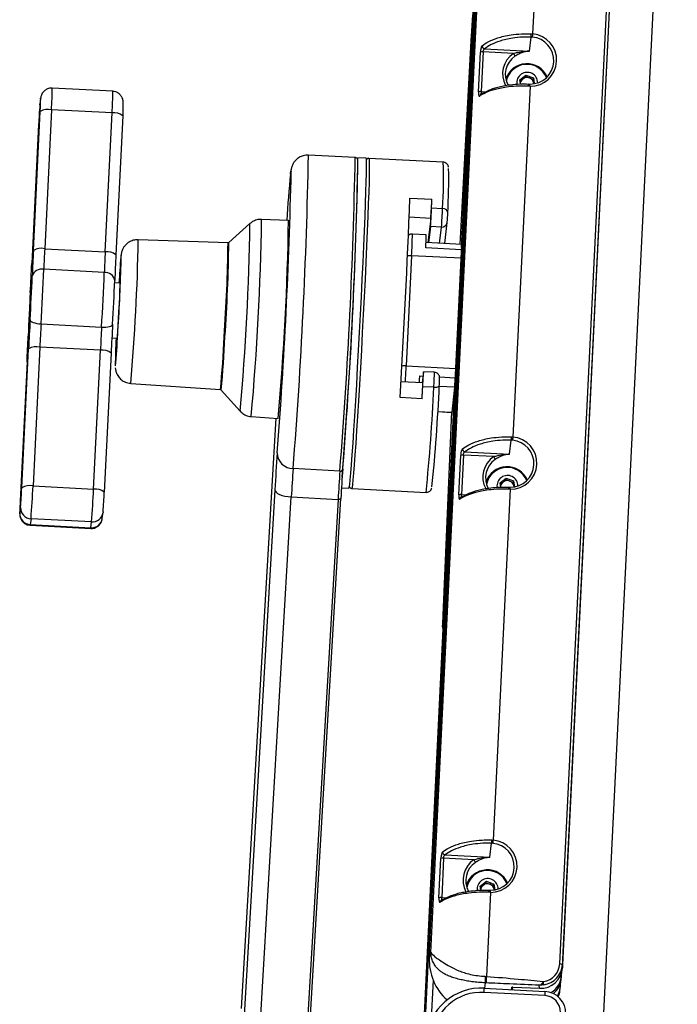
# Model space of a CAD drawing. Header units: millimetres. Extents: x 9 to 583, y 10 to 410.
# Tile 6 of 107: x 82 to 105, y 90 to 126. Entities that reach past the tile are written whole.
import ezdxf

# ---------------------------------------------------------------- set-up
doc = ezdxf.new("R2010")
doc.units = ezdxf.units.MM

msp = doc.modelspace()

# ---------------------------------------------------------------- linework, layer by layer
at = {"color": 7, "linetype": 'Continuous', "lineweight": 25}
for p, q in [((105.4601, 144.348), (102.6857, 87.7705)), ((96.3381, 89.7962), (98.9174, 142.3938)), ((101.1913, 91.5608), (103.6784, 142.2781)), ((103.7757, 142.2523), (101.2886, 91.535)), ((98.8395, 141.7438), (96.2894, 89.7403)), ((101.3412, 92.4639), (103.7297, 141.1697)), ((96.4589, 91.7889), (98.8468, 140.4846)), ((96.5115, 91.9733), (98.8994, 140.669)), ((100.8317, 138.0571), (100.2072, 125.3215)), ((96.9948, 104.5136), (98.0405, 125.8375)), ((97.6332, 117.5632), (98.0365, 125.7868)), ((97.984, 125.2913), (97.5721, 117.6802)), ((100.0926, 124.698), (100.1508, 125.2064)), ((100.1949, 125.2033), (100.1508, 125.2064)), ((98.4685, 124.7829), (100.0926, 124.698)), ((98.2453, 123.2214), (98.3156, 124.6551)), ((98.4151, 124.6668), (98.3448, 123.2331)), ((99.5139, 124.6094), (98.4151, 124.6668)), ((99.7438, 123.654), (99.9688, 123.8293)), ((99.7508, 123.6091), (99.8496, 123.6861)), ((99.8496, 123.6861), (99.9621, 123.7737)), ((99.9621, 123.7737), (99.9688, 123.8293)), ((99.9621, 123.7737), (100.0966, 123.722)), ((99.9688, 123.8293), (100.2378, 123.7258)), ((100.0966, 123.722), (100.2311, 123.6702)), ((100.2311, 123.6702), (100.2378, 123.7258)), ((100.2311, 123.6702), (100.2531, 123.5307)), ((100.2378, 123.7258), (100.2709, 123.5155)), ((84.9712, 123.2377), (82.7744, 123.3526)), ((100.1142, 123.425), (99.4897, 110.6894)), ((99.7675, 123.5035), (99.7438, 123.654)), ((100.0673, 123.5026), (100.1114, 123.5016)), ((100.2531, 123.5307), (100.2559, 123.513)), ((100.2552, 123.5129), (100.2531, 123.5307)), ((82.3515, 122.9601), (82.3259, 122.7463)), ((82.3538, 122.9868), (82.3281, 122.773)), ((82.3515, 122.9601), (82.3538, 122.9868)), ((82.3259, 122.7463), (82.3281, 122.773)), ((82.0909, 117.4602), (82.3382, 122.5032)), ((82.3382, 122.5032), (82.3421, 122.5844)), ((82.7478, 122.5678), (82.5005, 117.5249)), ((84.9446, 122.4529), (82.7478, 122.5678)), ((84.6973, 117.41), (84.9446, 122.4529)), ((85.3337, 122.3465), (85.0864, 117.3036)), ((82.2818, 122.0327), (82.0345, 116.9898)), ((93.7715, 120.831), (92.074, 120.9197)), ((94.1709, 120.8101), (93.8714, 120.8257)), ((96.9668, 120.6639), (94.2708, 120.8048)), ((95.7536, 119.364), (96.5524, 119.3223)), ((96.5411, 119.0058), (96.9405, 118.9849)), ((89.9481, 118.4342), (89.183, 117.745)), ((91.3496, 118.5543), (90.3712, 118.5884)), ((96.5134, 118.6235), (96.4077, 117.7411)), ((96.5028, 118.3281), (96.4324, 117.7398)), ((96.9022, 118.3072), (96.5028, 118.3281)), ((97.0182, 117.7092), (97.1104, 118.4785)), ((97.1104, 118.4785), (97.1115, 118.4919)), ((96.3442, 118.0279), (95.8449, 118.0541)), ((89.1554, 117.735), (85.8954, 117.8485)), ((97.635, 117.6769), (96.3397, 117.7447)), ((82.5005, 117.5249), (84.6973, 117.41)), ((95.8183, 117.2693), (95.6222, 113.2698)), ((84.6641, 116.664), (82.4673, 116.7789)), ((85.2278, 116.2709), (85.0413, 116.2806)), ((82.37, 114.7951), (84.5668, 114.6802)), ((84.9395, 114.2832), (85.1234, 114.2736)), ((81.6685, 108.8465), (81.9158, 113.8894)), ((82.3254, 113.9541), (82.0781, 108.9112)), ((84.5222, 113.8392), (82.3254, 113.9541)), ((84.2749, 108.7963), (84.5222, 113.8392)), ((84.9113, 113.7328), (84.664, 108.6899)), ((81.8594, 113.419), (81.6121, 108.3761)), ((96.244, 113.0508), (96.1966, 112.6544)), ((96.6452, 113.0392), (96.2458, 113.0601)), ((85.6228, 112.635), (88.8768, 112.4078)), ((96.2219, 112.6531), (95.4319, 112.6944)), ((96.9936, 104.5215), (97.3969, 112.7451)), ((88.9032, 112.395), (89.5923, 111.6297)), ((96.6222, 112.4946), (96.2228, 112.5154)), ((97.3797, 112.4977), (97.2714, 111.5929)), ((96.1972, 112.0794), (95.3984, 112.1212)), ((96.7665, 111.6099), (97.2696, 111.5836)), ((97.2688, 111.6006), (96.9508, 104.2211)), ((89.6447, 89.9393), (90.8973, 111.3695)), ((89.997, 111.4323), (90.9736, 111.3641)), ((99.3751, 110.0659), (99.4333, 110.5742)), ((99.4773, 110.5712), (99.4333, 110.5742)), ((97.751, 110.1508), (99.3751, 110.0659)), ((97.5277, 108.5893), (97.598, 110.023)), ((97.6976, 110.0347), (97.6273, 108.601)), ((98.7963, 109.9772), (97.6976, 110.0347)), ((93.2153, 109.4516), (91.5178, 109.5404)), ((99.0262, 109.0219), (99.2512, 109.1972)), ((99.05, 108.8714), (99.0262, 109.0219)), ((99.0333, 108.977), (99.1321, 109.054)), ((99.1321, 109.054), (99.2446, 109.1416)), ((99.2446, 109.1416), (99.2512, 109.1972)), ((99.2446, 109.1416), (99.3791, 109.0898)), ((99.2512, 109.1972), (99.5202, 109.0936)), ((99.3791, 109.0898), (99.5136, 109.038)), ((99.5136, 109.038), (99.5202, 109.0936)), ((99.5136, 109.038), (99.5356, 108.8986)), ((99.5202, 109.0936), (99.5534, 108.8834)), ((82.0781, 108.9112), (84.2749, 108.7963)), ((90.8546, 108.7752), (89.6008, 87.3257)), ((93.2709, 108.8407), (93.5443, 108.8264)), ((93.6441, 108.8212), (96.3402, 108.6802)), ((99.3967, 108.7929), (98.7721, 96.0572)), ((99.3497, 108.8705), (99.3939, 108.8695)), ((99.5356, 108.8986), (99.5383, 108.8809)), ((99.5377, 108.8808), (99.5356, 108.8986)), ((90.1961, 87.0637), (91.4498, 108.5133)), ((91.4498, 108.5133), (93.1473, 108.4245)), ((93.1473, 108.4245), (91.8936, 86.975)), ((91.9941, 87.0082), (93.2478, 108.4577)), ((81.5988, 107.9191), (81.6244, 108.1329)), ((84.5921, 107.7358), (84.6177, 107.9496)), ((84.62, 107.9763), (84.6177, 107.9496)), ((82.0047, 107.7219), (81.9791, 107.508)), ((84.2014, 107.607), (82.0047, 107.7219)), ((84.1758, 107.3931), (84.2014, 107.607)), ((81.9747, 107.4849), (84.1714, 107.37)), ((81.9791, 107.508), (84.1758, 107.3931)), ((96.9795, 104.2219), (96.2694, 89.7413)), ((96.9823, 104.2749), (96.9801, 104.2219)), ((96.9438, 103.8173), (96.9569, 103.9268)), ((98.6575, 95.4338), (98.7158, 95.9421)), ((98.7598, 95.9391), (98.7158, 95.9421)), ((97.0334, 95.5187), (98.6575, 95.4338)), ((96.8102, 93.9571), (96.8805, 95.3909)), ((96.98, 95.4026), (96.9097, 93.9688)), ((98.0788, 95.3451), (96.98, 95.4026)), ((98.3087, 94.3898), (98.5337, 94.5651)), ((98.3324, 94.2393), (98.3087, 94.3898)), ((98.3158, 94.3449), (98.4145, 94.4218)), ((98.4145, 94.4218), (98.527, 94.5095)), ((98.527, 94.5095), (98.5337, 94.5651)), ((98.527, 94.5095), (98.6615, 94.4577)), ((98.5337, 94.5651), (98.8027, 94.4615)), ((98.6615, 94.4577), (98.796, 94.4059)), ((98.796, 94.4059), (98.8027, 94.4615)), ((98.796, 94.4059), (98.818, 94.2665)), ((98.8027, 94.4615), (98.8358, 94.2513)), ((98.6791, 94.1608), (98.5295, 91.1103)), ((98.6322, 94.2383), (98.6763, 94.2374)), ((98.818, 94.2665), (98.8208, 94.2488)), ((98.8201, 94.2487), (98.818, 94.2665)), ((101.3208, 92.0054), (101.3412, 92.4639)), ((96.4589, 91.7889), (96.5115, 91.9733)), ((101.2921, 91.421), (101.3208, 92.0054)), ((101.2886, 91.535), (101.2921, 91.421)), ((101.2604, 91.1508), (101.2656, 91.2555)), ((98.515, 90.874), (98.4859, 90.8754)), ((98.4922, 91.1121), (98.5295, 91.1103)), ((100.4557, 90.6776), (100.4522, 90.7917)), ((101.1588, 90.7246), (101.2032, 90.8209)), ((101.2168, 90.7542), (101.223, 90.8805)), ((101.244, 90.9885), (101.2568, 91.1047)), ((98.4517, 90.5268), (98.4562, 90.6792)), ((100.6485, 90.412), (98.4517, 90.5268)), ((98.4562, 90.6792), (100.6529, 90.5643)), ((99.4428, 90.6276), (99.4523, 90.7138)), ((99.4923, 90.7217), (100.4557, 90.6776)), ((100.6529, 90.5643), (100.6485, 90.412)), ((101.2008, 90.5957), (101.2131, 90.708))]:
    msp.add_line(p, q, dxfattribs=at)
at = {"color": 8, "linetype": 'Continuous', "lineweight": 25}
for p, q in [((96.2854, 89.7405), (98.8371, 141.7736)), ((98.0381, 125.7902), (98.0365, 125.7868)), ((98.3448, 123.2331), (98.5186, 123.224)), ((96.5134, 118.6235), (95.7276, 118.6646)), ((96.8318, 117.7189), (96.9022, 118.3072)), ((97.6157, 117.1753), (95.8183, 117.2693)), ((97.631, 117.4881), (96.3321, 117.5561)), ((95.6222, 113.2698), (97.4196, 113.1758)), ((96.1041, 112.9063), (96.226, 112.8999)), ((96.8326, 112.8682), (97.403, 112.8384)), ((97.3797, 112.4977), (96.8212, 112.5269)), ((96.767, 111.6192), (97.2714, 111.5929)), ((97.6273, 108.601), (97.8011, 108.5919)), ((96.9936, 104.5215), (96.9953, 104.5248)), ((96.9823, 104.2749), (96.2696, 89.7413)), ((96.9097, 93.9688), (97.0836, 93.9597)), ((96.5989, 90.9706), (96.5429, 89.8285)), ((98.4859, 90.8754), (98.4643, 90.6787)), ((99.4771, 90.7217), (99.4724, 90.626))]:
    msp.add_line(p, q, dxfattribs=at)
at = {"color": 7, "linetype": 'Continuous', "lineweight": 25, "flags": 128}
for points in [[(100.059, 123.4263), (100.06, 123.4447), (100.0611, 123.4616), (100.0623, 123.4764), (100.0634, 123.4885), (100.0645, 123.4974), (100.0656, 123.5028), (100.0665, 123.5046), (100.0673, 123.5026)], [(85.3431, 122.55), (85.3391, 122.4582), (85.3337, 122.3465)], [(93.5443, 108.8264), (93.5557, 108.861), (93.5706, 108.9654), (93.5889, 109.1384), (93.6103, 109.378), (93.6347, 109.6814), (93.6616, 110.0451), (93.6909, 110.4646), (93.7221, 110.9353), (93.7549, 111.4514), (93.7889, 112.007), (93.8237, 112.5956), (93.8589, 113.2103), (93.8941, 113.8438), (93.9289, 114.4887), (93.9628, 115.1374), (93.9955, 115.7825), (94.0266, 116.4162), (94.0557, 117.0312), (94.0825, 117.6203), (94.1066, 118.1765), (94.1278, 118.6933), (94.1459, 119.1647), (94.1605, 119.5851), (94.1717, 119.9497), (94.1791, 120.2541), (94.1828, 120.4948), (94.1826, 120.6689), (94.1787, 120.7744), (94.171, 120.8101), (94.1709, 120.8101)], [(96.4176, 117.7406), (96.4175, 117.7413), (96.4153, 117.7525), (96.4126, 117.7522), (96.4093, 117.741)], [(81.9321, 114.5617), (81.9273, 114.543), (81.9265, 114.597), (81.9295, 114.7193), (81.9363, 114.8999), (81.9462, 115.1242), (81.9585, 115.3741), (81.9721, 115.6293), (81.9859, 115.8691), (81.9989, 116.0741), (82.01, 116.2278), (82.0182, 116.3175), (82.0229, 116.3362), (82.0238, 116.2822), (82.0208, 116.16), (82.014, 115.9794), (82.0041, 115.755), (81.9918, 115.5052), (81.9782, 115.25), (81.9644, 115.0101), (81.9514, 114.8051), (81.9403, 114.6515), (81.9321, 114.5617)], [(85.2175, 116.2714), (85.2204, 116.3004), (85.2261, 116.3309), (85.2279, 116.2892), (85.2259, 116.1782), (85.22, 116.0055), (85.2108, 115.7828), (85.1989, 115.5254), (85.1849, 115.2508), (85.1701, 114.9776)], [(81.9715, 114.9407), (81.979, 114.916), (82.0016, 114.8914), (82.0383, 114.8679), (82.0879, 114.8464), (82.1483, 114.8277), (82.2172, 114.8126), (82.2921, 114.8016), (82.37, 114.7951)], [(84.5668, 114.6802), (84.6447, 114.6785), (84.7197, 114.6817), (84.7888, 114.6896), (84.8495, 114.702), (84.8993, 114.7183), (84.9363, 114.7379), (84.9592, 114.7601), (84.9671, 114.7841)], [(85.1701, 114.9776), (85.1552, 114.7245), (85.1413, 114.5088), (85.1295, 114.3451), (85.1204, 114.2446), (85.1148, 114.2142), (85.1129, 114.2559), (85.113, 114.2742)], [(96.2228, 112.5154), (96.2287, 112.6199), (96.2342, 112.7273), (96.2391, 112.8299), (96.243, 112.9202), (96.2455, 112.9917), (96.2466, 113.0393), (96.2461, 113.0595), (96.244, 113.0508)], [(96.1041, 112.9063), (96.0957, 112.7559), (96.0902, 112.66)], [(96.6222, 112.4946), (96.6612, 112.4939), (96.6987, 112.4961), (96.7334, 112.501), (96.7637, 112.5084), (96.7887, 112.5181), (96.8074, 112.5297), (96.8189, 112.5427), (96.823, 112.5567)], [(90.8546, 108.7752), (90.8653, 108.7296), (90.8987, 108.6846), (90.9534, 108.6418), (91.0273, 108.603), (91.1176, 108.5695), (91.2208, 108.5428), (91.333, 108.5238), (91.4498, 108.5133)], [(99.3415, 108.7942), (99.3425, 108.8126), (99.3436, 108.8295), (99.3447, 108.8443), (99.3459, 108.8564), (99.347, 108.8653), (99.348, 108.8707), (99.349, 108.8725), (99.3497, 108.8705)], [(81.6121, 108.3761), (81.6068, 108.2644), (81.6023, 108.1619), (81.5988, 108.0725), (81.5963, 107.9998), (81.5951, 107.9465), (81.5951, 107.9146), (81.5963, 107.9053), (81.5988, 107.9191)], [(93.2478, 108.4577), (93.2457, 108.4503), (93.2399, 108.4434), (93.2306, 108.4372), (93.2181, 108.4321), (93.2029, 108.4281), (93.1856, 108.4254), (93.1668, 108.4242), (93.1473, 108.4245)], [(96.9508, 104.2211), (96.9462, 104.1097), (96.9425, 104.0121), (96.9399, 103.9306), (96.9384, 103.8672), (96.938, 103.8234), (96.9388, 103.8002), (96.9408, 103.7981), (96.9438, 103.8173)], [(98.6239, 94.1621), (98.6249, 94.1805), (98.626, 94.1974), (98.6272, 94.2122), (98.6283, 94.2242), (98.6295, 94.2332), (98.6305, 94.2386), (98.6314, 94.2403), (98.6322, 94.2383)]]:
    msp.add_lwpolyline(points, dxfattribs=at)
at = {"color": 8, "linetype": 'Continuous', "lineweight": 25, "flags": 128}
for points in [[(82.3421, 122.5844), (82.3435, 122.6149), (82.348, 122.7174), (82.3515, 122.8067), (82.354, 122.8794), (82.3552, 122.9328), (82.3552, 122.9647), (82.3539, 122.9739), (82.3515, 122.9601)], [(94.2708, 120.8048), (94.2708, 120.8048), (94.2785, 120.7692), (94.2825, 120.6636), (94.2826, 120.4895), (94.2789, 120.2489), (94.2715, 119.9445), (94.2604, 119.5799), (94.2457, 119.1595), (94.2277, 118.6881), (94.2064, 118.1713), (94.1823, 117.615), (94.1555, 117.026), (94.1264, 116.411), (94.0954, 115.7773), (94.0627, 115.1322), (94.0287, 114.4834), (93.994, 113.8385), (93.9588, 113.205), (93.9236, 112.5904), (93.8888, 112.0018), (93.8548, 111.4462), (93.822, 110.93), (93.7908, 110.4594), (93.7615, 110.0398), (93.7345, 109.6762), (93.7102, 109.3728), (93.6887, 109.1332), (93.6705, 108.9602), (93.6555, 108.8558), (93.6442, 108.8212)], [(91.4206, 120.2327), (91.4249, 120.2664), (91.4379, 120.341), (91.4472, 120.3448), (91.4497, 120.329)], [(85.2777, 117.2713), (85.2737, 117.2776), (85.2656, 117.2249)], [(85.0624, 113.2835), (85.0643, 113.2669), (85.0709, 113.2863), (85.0812, 113.3774), (85.0946, 113.5371), (85.095, 113.5417)], [(81.9791, 107.508), (81.975, 107.485), (81.9747, 107.4849)], [(84.1714, 107.37), (84.1717, 107.3702), (84.1758, 107.3931)]]:
    msp.add_lwpolyline(points, dxfattribs=at)
at = {"color": 7, "linetype": 'Continuous', "lineweight": 25}
for centre, radius, start, end in [((118.4176, 124.3323), 20.4561, 175.16057, 177.31287), ((87.6541, 126.3704), 10.3987, 356.78306, 358.8576), ((100.125, 124.3539), 0.8523, 269.08947, 85.29563), ((100.1304, 124.3747), 0.9499, 269.02248, 85.36262), ((101.2399, 125.2541), 1.0901, 176.26121, 182.50993), ((98.4813, 124.8865), 0.1043, 177.87251, 262.9745), ((98.3879, 124.4689), 0.1998, 82.17357, 111.22814), ((100.0158, 123.8458), 0.799, 124.00405, 209.03906), ((99.2799, 124.4165), 0.3033, 17.60584, 39.49875), ((100.0004, 123.4358), 0.8045, 23.67318, 162.31418), ((100.0031, 123.4547), 0.7629, 21.55533, 168.83269), ((100.0133, 123.5464), 0.3793, 359.99623, 187.88947), ((99.9976, 123.4952), 0.2416, 127.78145, 168.27594), ((100.0049, 123.4851), 0.254, 68.83322, 127.69791), ((100.0091, 123.4907), 0.2473, 9.30835, 69.27392), ((98.3176, 123.0352), 0.1998, 82.17357, 111.22814), ((98.3789, 123.0631), 0.0915, 83.8743, 122.13216), ((101.2101, 121.222), 18.9456, 175.38503, 177.54731), ((82.6246, 122.0184), 0.5631, 77.35918, 120.57612), ((85.0144, 121.9435), 0.5142, 51.60727, 97.8052), ((-89.229, 124.0924), 183.1295, 355.344031, 358.977894), ((-98.3697, 124.5581), 192.2766, 355.519104, 358.857089), ((-101.6874, 124.7834), 193.1885, 355.644112, 358.678796), ((133.695, 116.101), 42.4758, 174.41789, 176.68611), ((74.6875, 120.0614), 22.4769, 356.86137, 0.96538), ((-233.6717, 131.8884), 329.6632, 356.562371, 357.822731), ((80.2475, 119.8822), 16.3145, 355.57485, 358.03306), ((-22.6404, 123.4154), 119.2631, 357.881093, 358.033214), ((80.321, 119.5818), 16.2303, 355.56988, 357.96632), ((80.7204, 119.5609), 16.2303, 355.56988, 357.96632), ((96.9558, 118.8094), 0.1762, 6.9495, 94.96476), ((89.0206, 119.1187), 8.1152, 355.56988, 357.96632), ((-3.5351, 119.9112), 94.8943, 354.832425, 359.18072), ((89.7397, 117.9616), 6.6048, 356.47957, 0.57523), ((31.5065, 118.403), 57.6528, 355.948159, 359.336147), ((32.4865, 118.3569), 56.6998, 355.9219, 359.38169), ((96.8391, 117.6328), 0.7971, 354.99117, 3.17429), ((173.7878, 112.9095), 91.8098, 177.158859, 177.741383), ((82.3773, 116.9755), 0.5631, 77.35918, 120.57612), ((155.858, 113.8843), 73.4478, 177.158859, 177.741383), ((158.0548, 113.7694), 73.4478, 177.158859, 177.741383), ((84.7671, 116.9006), 0.5142, 51.60727, 97.8052), ((176.7834, 112.7529), 91.8098, 177.158859, 177.741383), ((34.3863, 118.1385), 50.8988, 356.14123, 359.0238), ((-50.0692, 123.4688), 132.2625, 356.736152, 357.19221), ((111.017, 114.8907), 25.8569, 174.82063, 176.93661), ((-10.4174, 120.2668), 92.5423, 356.700665, 357.684437), ((82.3959, 116.4243), 0.3617, 78.6153, 163.38664), ((-33.1162, 121.4526), 115.6779, 356.700665, 357.684437), ((-30.9194, 121.3378), 115.6779, 356.700665, 357.684437), ((84.7002, 116.317), 0.3489, 8.91958, 95.95311), ((-7.4219, 120.1101), 92.5423, 356.700665, 357.684437), ((174.3677, 110.6125), 92.5423, 176.700665, 177.684437), ((214.0195, 107.4105), 132.2625, 176.736152, 177.19221), ((188.0084, 108.7709), 105.81, 176.736152, 177.19221), ((217.0151, 107.2538), 132.2625, 176.736152, 177.19221), ((190.2052, 108.656), 105.81, 176.736152, 177.19221), ((22.172, 118.1433), 63.091, 355.817378, 356.883405), ((-9.8375, 117.9697), 91.8098, 357.158859, 357.741383), ((106.3538, 113.1335), 21.2919, 176.9262, 179.59653), ((60.9886, 115.3814), 28.0463, 353.9138, 357.85008), ((61.7602, 115.3273), 27.3009, 353.83432, 357.89528), ((82.2022, 113.4046), 0.5631, 77.35918, 120.57612), ((84.592, 113.3298), 0.5142, 51.60727, 97.8052), ((86.6526, 112.7774), 9.5701, 355.81746, 359.25583), ((90.8916, 113.0727), 6.5135, 354.93491, 357.11688), ((-216.4707, 130.6643), 313.2197, 356.598356, 356.678262), ((34.2549, 115.2516), 62.626, 354.160291, 357.533689), ((97.2481, 111.5925), 0.0232, 337.57057, 0.98519), ((99.4074, 109.7217), 0.8523, 269.08947, 85.29563), ((99.4129, 109.7426), 0.9499, 269.02248, 85.36262), ((100.5223, 110.622), 1.0901, 176.26121, 182.50993), ((154.5375, 105.2273), 63.7817, 175.609079, 176.811219), ((91.5198, 110.1173), 0.5769, 180.67459, 269.80083), ((97.7637, 110.2544), 0.1043, 177.87251, 262.9745), ((97.6704, 109.8368), 0.1998, 82.17357, 111.22814), ((99.2982, 109.2137), 0.799, 124.00405, 209.03906), ((98.5623, 109.7843), 0.3033, 17.60584, 39.49875), ((140.4367, 105.7841), 49.0629, 175.60908, 176.81122), ((142.1342, 105.6953), 49.0629, 175.60908, 176.81122), ((93.2252, 109.5457), 0.0945, 264.03052, 354.25733), ((144.684, 105.5921), 51.516, 175.60908, 176.81122), ((99.2829, 108.8036), 0.8045, 23.67318, 162.31418), ((99.2856, 108.8226), 0.7629, 21.55533, 168.83269), ((99.2958, 108.9143), 0.3793, 359.99623, 187.88947), ((99.2801, 108.863), 0.2416, 127.78145, 168.27594), ((99.2874, 108.853), 0.254, 68.83322, 127.69791), ((99.2916, 108.8586), 0.2473, 9.30835, 69.27392), ((62.7402, 109.6573), 18.9456, 355.38503, 357.54731), ((81.9549, 108.3617), 0.5631, 77.35918, 120.57612), ((50.5311, 110.2624), 31.576, 355.38503, 357.54731), ((52.7278, 110.1476), 31.576, 355.38503, 357.54731), ((84.3447, 108.2869), 0.5142, 51.60727, 97.8052), ((65.7358, 109.5006), 18.9456, 355.38503, 357.54731), ((97.6, 108.403), 0.1998, 82.17357, 111.22814), ((97.6613, 108.431), 0.0915, 83.8743, 122.13216), ((82.021, 108.1184), 0.3969, 177.90377, 267.63856), ((81.9954, 107.9046), 0.3969, 177.90377, 267.63856), ((81.2201, 105.1971), 15.788, 355.38503, 357.54731), ((56.8653, 106.4829), 40.1778, 356.84966, 357.19054), ((98.6899, 95.0896), 0.8523, 269.08947, 85.29563), ((98.6953, 95.1105), 0.9499, 269.02248, 85.36262), ((99.8048, 95.9899), 1.0901, 176.26121, 182.50993), ((97.0462, 95.6223), 0.1043, 177.87251, 262.9745), ((96.9528, 95.2047), 0.1998, 82.17357, 111.22814), ((98.5807, 94.5816), 0.799, 124.00405, 209.03906), ((97.8448, 95.1522), 0.3033, 17.60584, 39.49875), ((98.5653, 94.1715), 0.8045, 23.67318, 162.31418), ((98.568, 94.1905), 0.7629, 21.55533, 168.83269), ((98.5782, 94.2821), 0.3793, 359.99623, 187.88947), ((98.5625, 94.2309), 0.2416, 127.78145, 168.27594), ((98.5698, 94.2209), 0.254, 68.83322, 127.69791), ((98.574, 94.2265), 0.2473, 9.30835, 69.27392), ((96.8825, 93.7709), 0.1998, 82.17357, 111.22814), ((96.9438, 93.7989), 0.0915, 83.8743, 122.13216), ((98.4029, 91.7016), 1.9461, 177.42872, 228.07343), ((101.2072, 91.4245), 0.1372, 53.59663, 96.64707), ((99.7726, 90.77), 0.8426, 2.35529, 10.36769), ((98.3293, 88.7138), 1.9694, 86.30659, 176.54058), ((98.3375, 88.758), 1.7725, 86.30659, 176.54058), ((100.6202, 89.7712), 0.7938, 357.90377, 87.63856), ((100.6239, 89.8171), 0.5953, 357.90377, 87.63856)]:
    msp.add_arc(centre, radius, start, end, dxfattribs=at)
at = {"color": 8, "linetype": 'Continuous', "lineweight": 25}
for centre, radius, start, end in [((100.0151, 123.8672), 0.8956, 124.03365, 208.01661), ((68.7933, 123.4339), 13.9814, 356.44863, 359.66704), ((74.8407, 123.1884), 10.1306, 355.83681, 0.2791), ((98.3804, 123.0624), 0.093, 122.7185, 177.49651), ((-98.6189, 124.5373), 190.7272, 355.490172, 358.913185), ((-100.2015, 124.6087), 194.0098, 355.519174, 358.884255), ((83.0082, 120.043), 13.9725, 355.65736, 2.54694), ((4.3608, 119.4984), 85.5938, 354.725406, 359.287598), ((-2.2273, 119.8428), 92.607, 354.789278, 359.223867), ((96.9148, 118.504), 0.1972, 266.33679, 352.57374), ((81.8645, 118.1353), 13.9807, 356.44858, 359.66715), ((16.5433, 118.8612), 69.3595, 354.849781, 359.163364), ((95.772, 116.5933), 0.6775, 86.07595, 98.8444), ((95.5759, 112.615), 0.6565, 85.95101, 99.79412), ((31.1544, 116.4258), 64.545, 356.678437, 357.197363), ((87.6915, 113.1441), 8.9543, 355.84039, 359.32888), ((36.4167, 115.0291), 60.2589, 353.952077, 357.589357), ((99.2976, 109.2351), 0.8956, 124.03365, 208.01661), ((97.6629, 108.4303), 0.093, 122.7185, 177.49651), ((84.2266, 108.0006), 0.3944, 266.33679, 352.57374), ((84.201, 107.7867), 0.3944, 266.33679, 352.57374), ((97.04, 103.8126), 0.0963, 177.25698, 210.54364), ((97.0528, 103.9222), 0.096, 177.23287, 200.91818), ((98.58, 94.603), 0.8956, 124.03365, 208.01661), ((96.9454, 93.7982), 0.093, 122.7185, 177.49651)]:
    msp.add_arc(centre, radius, start, end, dxfattribs=at)
at = {"color": 7, "linetype": 'Continuous', "lineweight": 25}
for centre, major_axis, ratio, start_param, end_param in [((100.492, 91.5982), (0.6932, -0.1008), 0.9763428, 5.0104046, 6.3763488), ((100.4894, 91.5768), (0.795, -0.0933), 0.9755409, 4.9832813, 6.3492255), ((100.493, 91.4585), (0.8, -0.0023), 0.9771698, 4.6684798, 6.2380582), ((100.4622, 91.1978), (0.7739, -0.2044), 0.975716, 5.5047648, 6.4874937), ((100.4479, 91.0679), (0.7992, -0.0402), 0.9108516, 5.9926906, 6.2291155), ((99.4922, 90.7118), (0.04, -0.0019), 0.2489539, 1.5817329, 3.1263493), ((100.45, 91.0868), (0.8001, 0.0179), 0.9767383, 5.383978, 5.7784995), ((100.4185, 90.8011), (0.7739, -0.2044), 0.975716, 6.0041187, 6.4874937), ((100.4056, 90.6837), (0.7942, -0.0966), 0.9771245, 5.9945243, 6.2943168)]:
    msp.add_ellipse(centre, major_axis=major_axis, ratio=ratio, start_param=start_param, end_param=end_param, dxfattribs=at)
for points, knots in [([(98.377, 124.8904), (98.3776, 124.8908), (98.4436, 124.9427), (98.5989, 125.0434), (98.875, 125.158), (99.1604, 125.2381), (99.4369, 125.2916), (99.7683, 125.3295), (100.0349, 125.3265), (100.1521, 125.3252)], [0, 0, 0, 0, 0.0020535, 0.2446878, 0.4867343, 0.610616, 0.7342012, 0.8831844, 1, 1, 1, 1]), ([(100.1508, 125.2064), (100.0454, 125.2075), (99.8011, 125.21), (99.4944, 125.1744), (99.2325, 125.1234), (98.9564, 125.0457), (98.6837, 124.9332), (98.5408, 124.8334), (98.4685, 124.7829)], [0, 0, 0, 0, 0.10974816, 0.25427394, 0.37670856, 0.50220238, 0.74815266, 1, 1, 1, 1]), ([(100.1521, 125.3252), (100.1705, 125.3242), (100.1889, 125.3232), (100.2072, 125.3215), (100.2072, 125.3215)], [0, 0, 0, 0, 0.9997827, 1, 1, 1, 1]), ([(98.377, 124.8904), (98.3727, 124.886), (98.3622, 124.8753), (98.3463, 124.8396), (98.3315, 124.7855), (98.3203, 124.7211), (98.3171, 124.6771), (98.3156, 124.6551)], [0, 0, 0, 0, 0.1513996, 0.3694396, 0.5817695, 0.7911582, 1, 1, 1, 1]), ([(98.4151, 124.6668), (98.4161, 124.6778), (98.4182, 124.7), (98.4275, 124.732), (98.4405, 124.7586), (98.4548, 124.7759), (98.4645, 124.7809), (98.4685, 124.7829)], [0, 0, 0, 0, 0.2027699, 0.4084436, 0.620975, 0.8435556, 1, 1, 1, 1]), ([(99.5139, 124.6094), (99.5644, 124.6241), (99.6996, 124.6635), (99.8937, 124.6913), (100.036, 124.6979), (100.0917, 124.698), (100.0926, 124.698)], [0, 0, 0, 0, 0.2656581, 0.7118607, 0.9953684, 1, 1, 1, 1]), ([(100.0926, 124.698), (100.0918, 124.698), (100.0417, 124.6946), (99.9132, 124.6747), (99.7341, 124.6119), (99.6145, 124.5368), (99.5689, 124.5082)], [0, 0, 0, 0, 0.0043951, 0.2844904, 0.7274646, 1, 1, 1, 1]), ([(82.7757, 123.3477), (82.7642, 123.3498), (82.706, 123.3605), (82.6086, 123.3314), (82.5071, 123.2744), (82.439, 123.2054), (82.3962, 123.1379), (82.3726, 123.0798), (82.3619, 123.0379), (82.3573, 123.0129), (82.3552, 122.9983), (82.3542, 122.9902), (82.3538, 122.9868)], [0, 0, 0, 0, 0.0526814, 0.2661573, 0.4359785, 0.5787906, 0.6990291, 0.7961874, 0.8640576, 0.9096247, 0.9623782, 1, 1, 1, 1]), ([(100.059, 123.4263), (99.9419, 123.4283), (99.6753, 123.4327), (99.3443, 123.4024), (99.0683, 123.3584), (98.8802, 123.3145), (98.6251, 123.2403), (98.4346, 123.159), (98.3183, 123.0859), (98.2876, 123.0665)], [0, 0, 0, 0, 0.11682, 0.2658088, 0.3893985, 0.5132848, 0.5885798, 0.8910487, 1, 1, 1, 1]), ([(98.3886, 123.1541), (98.3892, 123.1545), (98.4535, 123.1975), (98.6047, 123.2807), (98.873, 123.3742), (99.1487, 123.4387), (99.4103, 123.4802), (99.7177, 123.5084), (99.9619, 123.5043), (100.0673, 123.5026)], [0, 0, 0, 0, 0.0021117, 0.2502706, 0.4978161, 0.6219335, 0.7457414, 0.8902584, 1, 1, 1, 1]), ([(100.1142, 123.425), (100.1142, 123.425), (100.0958, 123.4251), (100.0774, 123.4257), (100.059, 123.4263)], [0, 0, 0, 0, 0.0002173, 1, 1, 1, 1]), ([(85.343, 122.5498), (85.344, 122.5716), (85.3475, 122.6514), (85.3507, 122.7539), (85.352, 122.8124), (85.3509, 122.8573), (85.3463, 122.9029), (85.3313, 122.9704), (85.2886, 123.0626), (85.2047, 123.156), (85.0918, 123.2228), (85.009, 123.2298), (84.9721, 123.2329)], [0, 0, 0, 0, 0.0657685, 0.2415444, 0.4235, 0.4790713, 0.5122218, 0.5734417, 0.6626859, 0.7810091, 0.9025767, 1, 1, 1, 1]), ([(98.2453, 123.2214), (98.2448, 123.2098), (98.2437, 123.1766), (98.2462, 123.1269), (98.2549, 123.084), (98.269, 123.0604), (98.2814, 123.0644), (98.2876, 123.0665)], [0, 0, 0, 0, 0.1135649, 0.3275409, 0.5481507, 0.7737717, 1, 1, 1, 1]), ([(92.0757, 120.9137), (92.0579, 120.9164), (91.9789, 120.9284), (91.8468, 120.8942), (91.7045, 120.824), (91.6011, 120.7338), (91.5309, 120.641), (91.4888, 120.5589), (91.4654, 120.4948), (91.4513, 120.4428), (91.4406, 120.3905), (91.4324, 120.3409), (91.4268, 120.2914), (91.4242, 120.2682)], [0, 0, 0, 0, 0.0312105, 0.1378291, 0.2278423, 0.3069493, 0.3771645, 0.44008, 0.4983979, 0.5707364, 0.6755002, 0.8475319, 1, 1, 1, 1]), ([(93.8579, 120.7706), (93.8565, 120.7752), (93.8535, 120.7846), (93.8285, 120.813), (93.7917, 120.833), (93.772, 120.8295), (93.7686, 120.8289)], [0, 0, 0, 0, 0.3031465, 0.6296938, 0.9354399, 1, 1, 1, 1]), ([(94.2708, 120.8046), (94.2704, 120.8047), (94.2542, 120.8095), (94.2199, 120.7963), (94.1913, 120.7749), (94.1794, 120.7585), (94.1769, 120.7531), (94.1761, 120.7514)], [0, 0, 0, 0, 0.0073814, 0.3164321, 0.5798211, 0.8713609, 1, 1, 1, 1]), ([(97.158, 120.4849), (97.157, 120.4911), (97.1549, 120.5045), (97.1461, 120.5376), (97.1152, 120.5918), (97.0631, 120.6376), (97.0068, 120.6639), (96.9721, 120.6612), (96.9635, 120.6606)], [0, 0, 0, 0, 0.2207571, 0.4737682, 0.6293362, 0.7818334, 0.9458187, 1, 1, 1, 1]), ([(90.3732, 118.5835), (90.3601, 118.5855), (90.2858, 118.5968), (90.1588, 118.5627), (90.0221, 118.5), (89.9582, 118.4402), (89.9322, 118.4159)], [0, 0, 0, 0, 0.0812505, 0.4609031, 0.7799174, 1, 1, 1, 1]), ([(95.845, 118.0508), (95.8338, 118.0521), (95.8001, 118.0562), (95.7503, 118.0374), (95.7131, 118.0168), (95.7005, 118.0026), (95.6998, 118.0018)], [0, 0, 0, 0, 0.2121594, 0.6365962, 0.9797953, 1, 1, 1, 1]), ([(85.895, 117.8413), (85.8641, 117.8438), (85.7746, 117.851), (85.6383, 117.807), (85.5069, 117.7304), (85.4125, 117.6383), (85.3491, 117.5454), (85.3112, 117.462), (85.2922, 117.4001), (85.2825, 117.3571), (85.2754, 117.3163), (85.2716, 117.29), (85.2692, 117.2658), (85.2687, 117.2602)], [0, 0, 0, 0, 0.0774956, 0.2246581, 0.3497016, 0.4590352, 0.5541616, 0.6346147, 0.6975634, 0.7508914, 0.8237728, 0.9589804, 1, 1, 1, 1]), ([(85.0641, 113.1983), (85.0643, 113.1948), (85.065, 113.1818), (85.0699, 113.1401), (85.0877, 113.057), (85.1334, 112.9416), (85.2209, 112.8181), (85.3528, 112.7128), (85.4914, 112.6481), (85.5865, 112.6437), (85.622, 112.6421)], [0, 0, 0, 0, 0.0324245, 0.1223141, 0.2150755, 0.34867, 0.5232744, 0.6964347, 0.8869969, 1, 1, 1, 1]), ([(96.8229, 112.5556), (96.824, 112.5739), (96.8264, 112.617), (96.8301, 112.6895), (96.8332, 112.76), (96.8349, 112.8085), (96.8353, 112.8305), (96.835, 112.8475), (96.8327, 112.8729), (96.8235, 112.9124), (96.7966, 112.9629), (96.7478, 113.0085), (96.6937, 113.0357), (96.6576, 113.0358), (96.645, 113.0359)], [0, 0, 0, 0, 0.0854842, 0.2004626, 0.3167288, 0.4352617, 0.5195847, 0.5601838, 0.5862252, 0.6477008, 0.7390692, 0.8392082, 0.9440968, 1, 1, 1, 1]), ([(89.5797, 111.6513), (89.5968, 111.6296), (89.6478, 111.5646), (89.7716, 111.4879), (89.8999, 111.4358), (89.9792, 111.4378), (89.9978, 111.4383)], [0, 0, 0, 0, 0.171283, 0.5128825, 0.8858513, 1, 1, 1, 1]), ([(97.6595, 110.2582), (97.66, 110.2587), (97.7261, 110.3106), (97.8814, 110.4113), (98.1574, 110.5259), (98.4428, 110.606), (98.7194, 110.6595), (99.0508, 110.6974), (99.3174, 110.6944), (99.4346, 110.6931)], [0, 0, 0, 0, 0.0020535, 0.2446878, 0.4867343, 0.610616, 0.7342012, 0.8831844, 1, 1, 1, 1]), ([(99.4333, 110.5742), (99.3279, 110.5754), (99.0836, 110.5779), (98.7769, 110.5423), (98.5149, 110.4913), (98.2389, 110.4136), (97.9662, 110.3011), (97.8233, 110.2013), (97.751, 110.1508)], [0, 0, 0, 0, 0.1097482, 0.2542739, 0.3767086, 0.5022024, 0.7481527, 1, 1, 1, 1]), ([(99.4346, 110.6931), (99.4529, 110.6921), (99.4713, 110.6911), (99.4897, 110.6894), (99.4897, 110.6894)], [0, 0, 0, 0, 0.9997827, 1, 1, 1, 1]), ([(97.6595, 110.2582), (97.6552, 110.2539), (97.6447, 110.2432), (97.6288, 110.2075), (97.614, 110.1534), (97.6028, 110.089), (97.5996, 110.045), (97.598, 110.023)], [0, 0, 0, 0, 0.1513996, 0.3694396, 0.5817695, 0.7911582, 1, 1, 1, 1]), ([(97.6976, 110.0347), (97.6986, 110.0457), (97.7007, 110.0679), (97.71, 110.0999), (97.7229, 110.1265), (97.7373, 110.1438), (97.747, 110.1488), (97.751, 110.1508)], [0, 0, 0, 0, 0.2027699, 0.4084436, 0.620975, 0.8435556, 1, 1, 1, 1]), ([(98.7963, 109.9772), (98.8468, 109.9919), (98.9821, 110.0314), (99.1762, 110.0592), (99.3184, 110.0658), (99.3742, 110.0659), (99.3751, 110.0659)], [0, 0, 0, 0, 0.2656581, 0.7118607, 0.9953684, 1, 1, 1, 1]), ([(99.3751, 110.0659), (99.3743, 110.0658), (99.3242, 110.0625), (99.1957, 110.0426), (99.0166, 109.9798), (98.8969, 109.9047), (98.8514, 109.8761)], [0, 0, 0, 0, 0.0043951, 0.2844904, 0.7274646, 1, 1, 1, 1]), ([(93.5548, 108.8873), (93.5564, 108.8822), (93.5595, 108.8721), (93.5827, 108.8426), (93.6202, 108.8204), (93.6424, 108.8231), (93.6479, 108.8237)], [0, 0, 0, 0, 0.324819, 0.6314018, 0.9088096, 1, 1, 1, 1]), ([(96.3432, 108.6835), (96.3613, 108.6829), (96.4031, 108.6814), (96.4593, 108.7086), (96.5014, 108.7448), (96.5259, 108.7794), (96.5408, 108.8102), (96.5448, 108.8233), (96.5474, 108.8314)], [0, 0, 0, 0, 0.1253943, 0.2891183, 0.4322881, 0.5712609, 0.7362076, 1, 1, 1, 1]), ([(99.3415, 108.7942), (99.2243, 108.7962), (98.9578, 108.8006), (98.6267, 108.7703), (98.3507, 108.7263), (98.1627, 108.6824), (97.9076, 108.6081), (97.717, 108.5269), (97.6008, 108.4538), (97.57, 108.4344)], [0, 0, 0, 0, 0.11682, 0.2658088, 0.3893985, 0.5132848, 0.5885798, 0.8910487, 1, 1, 1, 1]), ([(97.6711, 108.522), (97.6716, 108.5224), (97.736, 108.5653), (97.8872, 108.6486), (98.1555, 108.7421), (98.4312, 108.8066), (98.6928, 108.8481), (99.0001, 108.8763), (99.2443, 108.8722), (99.3497, 108.8705)], [0, 0, 0, 0, 0.0021117, 0.2502706, 0.4978161, 0.6219335, 0.7457414, 0.8902584, 1, 1, 1, 1]), ([(99.3967, 108.7929), (99.3967, 108.7929), (99.3783, 108.793), (99.3599, 108.7936), (99.3415, 108.7942)], [0, 0, 0, 0, 0.0002173, 1, 1, 1, 1]), ([(81.612, 108.3748), (81.6104, 108.342), (81.6058, 108.2459), (81.5996, 108.1023), (81.595, 107.9673), (81.5939, 107.9103), (81.595, 107.8652), (81.5996, 107.8197), (81.6146, 107.7522), (81.6573, 107.66), (81.7411, 107.5666), (81.8539, 107.4998), (81.9367, 107.4928), (81.9734, 107.4898)], [0, 0, 0, 0, 0.075322, 0.2205828, 0.3672767, 0.5191278, 0.5655048, 0.5931706, 0.6442617, 0.7187405, 0.8174871, 0.9189415, 1, 1, 1, 1]), ([(97.5277, 108.5893), (97.5273, 108.5777), (97.5261, 108.5444), (97.5287, 108.4948), (97.5374, 108.4519), (97.5515, 108.4282), (97.5638, 108.4323), (97.57, 108.4344)], [0, 0, 0, 0, 0.11356488, 0.32754091, 0.54815066, 0.77377166, 1, 1, 1, 1]), ([(84.1705, 107.3748), (84.1819, 107.3727), (84.2399, 107.3621), (84.3372, 107.3912), (84.4387, 107.4482), (84.5069, 107.5172), (84.5497, 107.5847), (84.5732, 107.6428), (84.584, 107.6847), (84.5886, 107.7097), (84.5907, 107.7243), (84.5917, 107.7324), (84.5921, 107.7358)], [0, 0, 0, 0, 0.0522061, 0.2657891, 0.4356956, 0.5785793, 0.6988781, 0.7960851, 0.8639894, 0.9095794, 0.9623593, 1, 1, 1, 1]), ([(96.9507, 104.2202), (96.9493, 104.1858), (96.9451, 104.0855), (96.9399, 103.95), (96.9384, 103.83), (96.9357, 103.8079), (96.9413, 103.7697), (96.9472, 103.7513), (96.9573, 103.7318), (96.9692, 103.7213), (96.9747, 103.7164)], [0, 0, 0, 0, 0.1313441, 0.3833674, 0.6366146, 0.8947882, 0.9268675, 0.9488461, 0.9764544, 1, 1, 1, 1]), ([(96.9419, 95.6261), (96.9425, 95.6266), (97.0086, 95.6785), (97.1638, 95.7792), (97.4399, 95.8937), (97.7253, 95.9739), (98.0019, 96.0274), (98.3333, 96.0653), (98.5999, 96.0623), (98.717, 96.0609)], [0, 0, 0, 0, 0.0020535, 0.2446878, 0.4867343, 0.610616, 0.7342012, 0.8831844, 1, 1, 1, 1]), ([(98.7158, 95.9421), (98.6103, 95.9432), (98.3661, 95.9458), (98.0594, 95.9102), (97.7974, 95.8592), (97.5214, 95.7815), (97.2487, 95.669), (97.1057, 95.5692), (97.0334, 95.5187)], [0, 0, 0, 0, 0.1097482, 0.2542739, 0.3767086, 0.5022024, 0.7481527, 1, 1, 1, 1]), ([(98.717, 96.0609), (98.7354, 96.06), (98.7538, 96.059), (98.7721, 96.0572), (98.7721, 96.0572)], [0, 0, 0, 0, 0.9997827, 1, 1, 1, 1]), ([(96.9419, 95.6261), (96.9376, 95.6218), (96.9271, 95.6111), (96.9112, 95.5754), (96.8964, 95.5213), (96.8853, 95.4569), (96.8821, 95.4129), (96.8805, 95.3909)], [0, 0, 0, 0, 0.1513996, 0.3694396, 0.5817695, 0.7911582, 1, 1, 1, 1]), ([(96.98, 95.4026), (96.9811, 95.4136), (96.9831, 95.4357), (96.9924, 95.4678), (97.0054, 95.4944), (97.0197, 95.5117), (97.0294, 95.5167), (97.0334, 95.5187)], [0, 0, 0, 0, 0.2027699, 0.4084436, 0.620975, 0.8435556, 1, 1, 1, 1]), ([(98.0788, 95.3451), (98.1293, 95.3598), (98.2646, 95.3992), (98.4587, 95.4271), (98.6009, 95.4337), (98.6566, 95.4338), (98.6575, 95.4338)], [0, 0, 0, 0, 0.2656581, 0.7118607, 0.9953684, 1, 1, 1, 1]), ([(98.6575, 95.4338), (98.6568, 95.4337), (98.6066, 95.4304), (98.4781, 95.4105), (98.299, 95.3477), (98.1794, 95.2726), (98.1338, 95.244)], [0, 0, 0, 0, 0.00439512, 0.28449042, 0.7274646, 1, 1, 1, 1]), ([(98.6239, 94.1621), (98.5068, 94.164), (98.2402, 94.1685), (97.9092, 94.1381), (97.6332, 94.0942), (97.4451, 94.0503), (97.1901, 93.976), (96.9995, 93.8948), (96.8833, 93.8216), (96.8525, 93.8023)], [0, 0, 0, 0, 0.11682, 0.2658088, 0.3893985, 0.5132848, 0.5885798, 0.8910487, 1, 1, 1, 1]), ([(96.9535, 93.8899), (96.9541, 93.8903), (97.0185, 93.9332), (97.1696, 94.0164), (97.4379, 94.11), (97.7137, 94.1745), (97.9753, 94.216), (98.2826, 94.2441), (98.5268, 94.2401), (98.6322, 94.2383)], [0, 0, 0, 0, 0.0021117, 0.2502706, 0.4978161, 0.6219335, 0.7457414, 0.8902584, 1, 1, 1, 1]), ([(98.6791, 94.1608), (98.6791, 94.1608), (98.6607, 94.1609), (98.6423, 94.1615), (98.6239, 94.1621)], [0, 0, 0, 0, 0.0002173, 1, 1, 1, 1]), ([(96.8102, 93.9571), (96.8098, 93.9456), (96.8086, 93.9123), (96.8111, 93.8627), (96.8199, 93.8198), (96.8339, 93.7961), (96.8463, 93.8002), (96.8525, 93.8023)], [0, 0, 0, 0, 0.1135649, 0.3275409, 0.5481507, 0.7737717, 1, 1, 1, 1]), ([(98.4859, 90.8754), (98.4044, 90.88), (98.2313, 90.8898), (97.9972, 90.9174), (97.7881, 90.951), (97.6279, 90.9839), (97.5018, 91.0145), (97.4012, 91.0422), (97.3088, 91.0712), (97.2231, 91.1016), (97.1417, 91.1346), (97.0851, 91.1612), (97.0133, 91.1979), (96.9371, 91.2427), (96.8395, 91.3151), (96.7568, 91.3926), (96.6721, 91.494), (96.5946, 91.6235), (96.5314, 91.7914), (96.5183, 91.9114), (96.5115, 91.9733)], [0, 0, 0, 0, 0.0501672, 0.1065105, 0.1649525, 0.2249023, 0.2648908, 0.3055224, 0.347656, 0.3874509, 0.4278327, 0.4719527, 0.4794531, 0.5491494, 0.6079063, 0.6712077, 0.7289068, 0.8167317, 0.9055301, 1, 1, 1, 1]), ([(96.5115, 91.9733), (96.5466, 91.9333), (96.6164, 91.8539), (96.8859, 91.6639), (97.201, 91.4687), (97.5086, 91.315), (97.856, 91.1987), (98.2051, 91.1327), (98.398, 91.1188), (98.4922, 91.1121)], [0, 0, 0, 0, 0.2570509, 0.51050419, 0.63590883, 0.76102669, 0.88392759, 0.9432936, 1, 1, 1, 1]), ([(98.4922, 91.1121), (98.4911, 91.0874), (98.4888, 91.0363), (98.4864, 90.9619), (98.4853, 90.9023), (98.4857, 90.8841), (98.4859, 90.8754)], [0, 0, 0, 0, 0.2405537, 0.5, 0.7594463, 1, 1, 1, 1]), ([(98.5295, 91.1103), (98.5283, 91.0857), (98.5257, 91.0345), (98.5214, 90.9602), (98.5175, 90.9008), (98.5158, 90.8827), (98.515, 90.874)], [0, 0, 0, 0, 0.2405541, 0.5, 0.7594459, 1, 1, 1, 1]), ([(100.4522, 90.7917), (100.0905, 90.8055), (99.4449, 90.8302), (98.7991, 90.8606), (98.515, 90.874)], [0, 0, 0, 0, 0.5602239, 1, 1, 1, 1]), ([(98.5295, 91.1103), (98.9166, 91.0797), (99.608, 91.0251), (100.2978, 90.9533), (100.6014, 90.9217)], [0, 0, 0, 0, 0.5598302, 1, 1, 1, 1]), ([(100.4522, 90.7917), (100.4528, 90.7919), (100.4666, 90.7949), (100.4944, 90.8059), (100.5326, 90.8348), (100.5691, 90.8748), (100.5909, 90.9056), (100.6014, 90.9217), (100.6014, 90.9217)], [0, 0, 0, 0, 0.0111692, 0.2603692, 0.5214339, 0.7438641, 0.9999477, 1, 1, 1, 1]), ([(100.6145, 90.8046), (100.6027, 90.803), (100.5794, 90.7996), (100.541, 90.7954), (100.4994, 90.7924), (100.4688, 90.7917), (100.453, 90.7917), (100.4522, 90.7917)], [0, 0, 0, 0, 0.21669499, 0.43191756, 0.70790975, 0.98455903, 1, 1, 1, 1])]:
    msp.add_open_spline(points, degree=3, knots=knots, dxfattribs=at)
for points in [[(100.2072, 125.3215), (100.2059, 125.3086), (100.2033, 125.2828), (100.1995, 125.246), (100.1964, 125.2165), (100.1954, 125.2077), (100.1949, 125.2033)], [(100.1142, 123.425), (100.1141, 123.4373), (100.114, 123.462), (100.1133, 123.4892), (100.1124, 123.505), (100.1117, 123.5028), (100.1114, 123.5016)], [(99.4897, 110.6894), (99.4883, 110.6764), (99.4857, 110.6506), (99.4819, 110.6139), (99.4788, 110.5844), (99.4778, 110.5756), (99.4773, 110.5712)], [(99.3967, 108.7929), (99.3966, 108.8052), (99.3964, 108.8299), (99.3958, 108.8571), (99.3949, 108.8729), (99.3942, 108.8706), (99.3939, 108.8695)], [(98.7721, 96.0572), (98.7708, 96.0443), (98.7682, 96.0185), (98.7644, 95.9818), (98.7613, 95.9523), (98.7603, 95.9435), (98.7598, 95.9391)], [(98.6791, 94.1608), (98.679, 94.1731), (98.6789, 94.1978), (98.6782, 94.225), (98.6773, 94.2407), (98.6767, 94.2385), (98.6763, 94.2374)]]:
    msp.add_open_spline(points, degree=3, dxfattribs=at)
at = {"color": 8, "linetype": 'Continuous', "lineweight": 25}
for points in [[(98.3787, 123.1541), (98.3763, 123.1539), (98.3682, 123.1532), (98.3573, 123.164), (98.3478, 123.1854), (98.3443, 123.2106), (98.3447, 123.2273), (98.3448, 123.2331)], [(97.6611, 108.522), (97.6587, 108.5218), (97.6507, 108.521), (97.6397, 108.5319), (97.6303, 108.5533), (97.6267, 108.5785), (97.6271, 108.5952), (97.6273, 108.601)], [(96.9436, 93.8899), (96.9412, 93.8897), (96.9331, 93.8889), (96.9222, 93.8997), (96.9128, 93.9212), (96.9092, 93.9463), (96.9096, 93.9631), (96.9097, 93.9688)]]:
    msp.add_open_spline(points, degree=3, knots=[0, 0, 0, 0, 0.1121781, 0.377056, 0.6306519, 0.8724664, 1, 1, 1, 1], dxfattribs=at)

doc.saveas('drawing.dxf')
